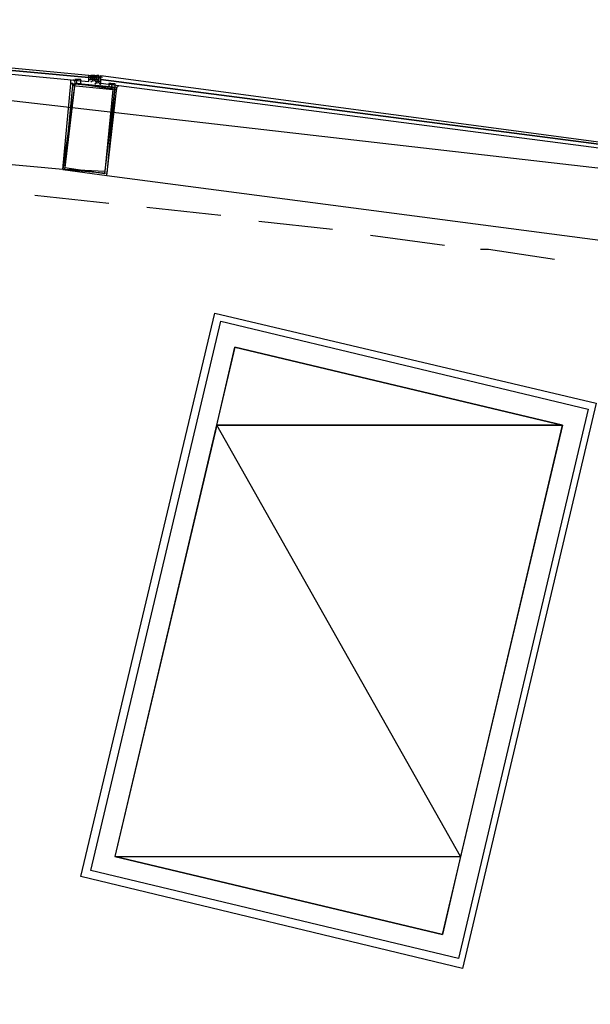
# Model space of a CAD drawing. Header units: feet. Extents: x -79 to 198, y -22 to 181.
# Tile 183 of 203: x 99.2 to 103.01, y 147.26 to 153.83. Entities that reach past the tile are written whole.
import ezdxf

# ---------------------------------------------------------------- set-up
doc = ezdxf.new("R2010")
doc.units = ezdxf.units.FT
for name, color, linetype in [('A-AREA-UNIDAD', 30, 'CONTINUOUS'), ('A-LINEA', 7, 'CONTINUOUS'), ('A-MURO-CONCRETO', 8, 'CONTINUOUS')]:
    doc.layers.add(name, color=color, linetype=linetype)

msp = doc.modelspace()

# ---------------------------------------------------------------- linework, layer by layer
at = {"layer": 'A-AREA-UNIDAD'}
msp.add_lwpolyline([(137.36, 123.1644), (136.128, 134.3822), (134.72, 143.2533), (134.08, 143.3422), (134, 143.5378), (131.2, 144.8178), (130.4, 144.9422), (130.112, 145.2978), (127.28, 146.4533), (126.672, 146.4889), (126.56, 146.7378), (123.648, 147.8222), (122.912, 147.8933), (122.848, 148.0889), (115.968, 150.2222), (115.2, 150.2578), (115.168, 150.4178), (111.968, 151.2178), (111.328, 151.2178), (111.28, 151.3778), (104.032, 152.7289), (95.968, 153.6533), (95.872, 153.1022), (92.4, 153.2622)], dxfattribs=at)
at = {"layer": 'A-LINEA'}
for p, q in [((99.56, 153.4044), (99.56, 153.4044)), ((99.5733, 153.4311), (99.5733, 153.4311)), ((99.5733, 153.4311), (99.5733, 153.4311)), ((99.6667, 153.4578), (99.68, 153.4578)), ((99.6667, 153.4578), (99.6667, 153.4578)), ((99.6667, 153.4444), (99.6667, 153.4444)), ((99.6667, 153.4444), (99.6667, 153.4444)), ((99.6667, 153.4444), (99.6667, 153.4444)), ((99.6667, 153.4444), (99.68, 153.4444)), ((99.6667, 153.4311), (99.6667, 153.4444)), ((99.6667, 153.4444), (99.68, 153.4444)), ((99.6667, 153.4444), (99.6667, 153.4444)), ((99.6667, 153.4444), (99.6667, 153.4444)), ((99.68, 153.4444), (99.6667, 153.4444)), ((99.68, 153.4444), (99.6667, 153.4444)), ((99.6667, 153.4444), (99.6667, 153.4444)), ((99.6667, 153.4311), (99.6667, 153.4311)), ((99.6667, 153.4311), (99.6667, 153.4311)), ((99.6667, 153.4311), (99.68, 153.4311)), ((99.6667, 153.4311), (99.6667, 153.4311)), ((99.6667, 153.4311), (99.6667, 153.4311)), ((99.6667, 153.4178), (99.6667, 153.4311)), ((99.6667, 153.4311), (99.6667, 153.4311)), ((99.6667, 153.4311), (99.68, 153.4311)), ((99.6667, 153.4311), (99.6667, 153.4311)), ((99.6667, 153.4178), (99.6667, 153.4178)), ((99.6667, 153.4178), (99.6667, 153.4178)), ((99.6667, 153.4178), (99.6667, 153.4178)), ((99.6667, 153.4178), (99.6667, 153.4178)), ((99.6667, 153.4178), (99.6667, 153.4178)), ((99.6667, 153.4178), (99.6667, 153.4178)), ((99.6667, 153.4178), (99.6667, 153.4178)), ((99.6768, 153.4525), (99.7346, 153.4471)), ((99.68, 153.4578), (99.68, 153.4578)), ((99.68, 153.4444), (99.68, 153.4578)), ((99.68, 153.4578), (99.68, 153.4578)), ((99.68, 153.4578), (99.68, 153.4578)), ((99.68, 153.4578), (99.6933, 153.4578)), ((99.68, 153.4578), (99.68, 153.4578)), ((99.68, 153.4578), (99.68, 153.4578)), ((99.68, 153.4578), (99.68, 153.4578)), ((99.68, 153.4578), (99.68, 153.4578)), ((99.68, 153.4578), (99.68, 153.4578)), ((99.68, 153.4578), (99.68, 153.4578)), ((99.68, 153.4444), (99.68, 153.4578)), ((99.68, 153.4578), (99.68, 153.4444)), ((99.68, 153.4578), (99.68, 153.4578)), ((99.68, 153.4578), (99.6933, 153.4578)), ((99.68, 153.4578), (99.68, 153.4444)), ((99.68, 153.4578), (99.68, 153.4578)), ((99.68, 153.4578), (99.68, 153.4578)), ((99.68, 153.4578), (99.68, 153.4578)), ((99.68, 153.4578), (99.68, 153.4578)), ((99.6933, 153.4578), (99.68, 153.4578)), ((99.68, 153.4578), (99.68, 153.4578)), ((99.68, 153.4578), (99.68, 153.4578)), ((99.68, 153.4578), (99.68, 153.4578)), ((99.68, 153.4578), (99.68, 153.4578)), ((99.68, 153.4578), (99.68, 153.4578)), ((99.68, 153.4578), (99.68, 153.4578)), ((99.68, 153.4444), (99.68, 153.4444)), ((99.68, 153.4444), (99.6933, 153.4444)), ((99.68, 153.4444), (99.68, 153.4444)), ((99.68, 153.4311), (99.68, 153.4444)), ((99.68, 153.4444), (99.68, 153.4444)), ((99.68, 153.4444), (99.68, 153.4444)), ((99.68, 153.4444), (99.68, 153.4444)), ((99.68, 153.4444), (99.68, 153.4444)), ((99.68, 153.4444), (99.68, 153.4444)), ((99.68, 153.4444), (99.68, 153.4444)), ((99.68, 153.4444), (99.68, 153.4444)), ((99.68, 153.4444), (99.68, 153.4444)), ((99.68, 153.4311), (99.68, 153.4444)), ((99.68, 153.4444), (99.68, 153.4444)), ((99.68, 153.4444), (99.6933, 153.4444)), ((99.68, 153.4444), (99.68, 153.4444)), ((99.68, 153.4444), (99.68, 153.4444)), ((99.68, 153.4444), (99.68, 153.4444)), ((99.68, 153.4444), (99.68, 153.4444)), ((99.68, 153.4311), (99.68, 153.4444)), ((99.68, 153.4444), (99.68, 153.4444)), ((99.68, 153.4444), (99.68, 153.4444)), ((99.68, 153.4444), (99.68, 153.4444)), ((99.68, 153.4444), (99.68, 153.4444)), ((99.68, 153.4444), (99.68, 153.4444)), ((99.68, 153.4444), (99.68, 153.4444)), ((99.68, 153.4444), (99.68, 153.4444)), ((99.68, 153.4444), (99.68, 153.4444)), ((99.68, 153.4444), (99.68, 153.4311)), ((99.68, 153.4444), (99.68, 153.4444)), ((99.68, 153.4444), (99.68, 153.4444)), ((99.68, 153.4311), (99.68, 153.4311)), ((99.68, 153.4311), (99.68, 153.4311)), ((99.68, 153.4311), (99.68, 153.4311)), ((99.68, 153.4311), (99.68, 153.4311)), ((99.68, 153.4311), (99.68, 153.4311)), ((99.68, 153.4311), (99.68, 153.4311)), ((99.68, 153.4311), (99.68, 153.4311)), ((99.68, 153.4311), (99.68, 153.4311)), ((99.68, 153.4311), (99.68, 153.4311)), ((99.68, 153.4311), (99.68, 153.4311)), ((99.68, 153.4311), (99.68, 153.4311)), ((99.68, 153.4311), (99.68, 153.4311)), ((99.68, 153.4311), (99.68, 153.4311)), ((99.68, 153.4311), (99.68, 153.4311)), ((99.68, 153.4311), (99.68, 153.4311)), ((99.6933, 153.4311), (99.68, 153.4311)), ((99.6933, 153.4578), (99.6933, 153.4578)), ((99.7067, 153.4444), (99.6933, 153.4578)), ((99.6933, 153.4578), (99.6933, 153.4578)), ((99.7067, 153.4578), (99.6933, 153.4578)), ((99.7067, 153.4578), (99.6933, 153.4578)), ((99.6933, 153.4578), (99.6933, 153.4578)), ((99.6933, 153.4578), (99.7067, 153.4578)), ((99.6933, 153.4578), (99.6933, 153.4578)), ((99.6933, 153.4578), (99.6933, 153.4578)), ((99.6933, 153.4578), (99.7067, 153.4578)), ((99.6933, 153.4578), (99.6933, 153.4578)), ((99.6933, 153.4578), (99.6933, 153.4578)), ((99.6933, 153.4578), (99.6933, 153.4578)), ((99.6933, 153.4578), (99.6933, 153.4578)), ((99.6933, 153.4578), (99.6933, 153.4578)), ((99.6933, 153.4578), (99.6933, 153.4578)), ((99.6933, 153.4578), (99.6933, 153.4578)), ((99.6933, 153.4578), (99.6933, 153.4578)), ((99.6933, 153.4578), (99.6933, 153.4578)), ((99.6933, 153.4578), (99.6933, 153.4578)), ((99.6933, 153.4578), (99.6933, 153.4578)), ((99.6933, 153.4578), (99.6933, 153.4578)), ((99.6933, 153.4578), (99.6933, 153.4578)), ((99.6933, 153.4578), (99.6933, 153.4578)), ((99.6933, 153.4578), (99.6933, 153.4444)), ((99.7067, 153.4578), (99.6933, 153.4578)), ((99.6933, 153.4578), (99.6933, 153.4578)), ((99.6933, 153.4578), (99.6933, 153.4578)), ((99.6933, 153.4444), (99.6933, 153.4444)), ((99.6933, 153.4444), (99.6933, 153.4444)), ((99.6933, 153.4444), (99.6933, 153.4444)), ((99.6933, 153.4444), (99.6933, 153.4444)), ((99.6933, 153.4444), (99.6933, 153.4444)), ((99.6933, 153.4444), (99.6933, 153.4444)), ((99.6933, 153.4444), (99.6933, 153.4444)), ((99.6933, 153.4444), (99.6933, 153.4444)), ((99.6933, 153.4444), (99.6933, 153.4444)), ((99.6933, 153.4444), (99.6933, 153.4444)), ((99.6933, 153.4444), (99.6933, 153.4444)), ((99.6933, 153.4444), (99.6933, 153.4444)), ((99.6933, 153.4444), (99.6933, 153.4444)), ((99.6933, 153.4444), (99.6933, 153.4444)), ((99.6933, 153.4444), (99.6933, 153.4444)), ((99.6933, 153.4444), (99.6933, 153.4444)), ((99.6933, 153.4444), (99.6933, 153.4444)), ((99.6933, 153.4444), (99.6933, 153.4444)), ((99.6933, 153.4444), (99.6933, 153.4444)), ((99.6933, 153.4444), (99.6933, 153.4444)), ((99.6933, 153.4444), (99.6933, 153.4444)), ((99.6933, 153.4444), (99.6933, 153.4444)), ((99.6933, 153.4444), (99.6933, 153.4444)), ((99.6933, 153.4444), (99.6933, 153.4444)), ((99.6933, 153.4444), (99.6933, 153.4444)), ((99.6933, 153.4444), (99.6933, 153.4444)), ((99.6933, 153.4444), (99.7067, 153.4444)), ((99.6933, 153.4444), (99.7067, 153.4444)), ((99.6933, 153.4444), (99.6933, 153.4311)), ((99.6933, 153.4444), (99.7067, 153.4444)), ((99.6933, 153.4444), (99.6933, 153.4311)), ((99.6933, 153.4444), (99.6933, 153.4444)), ((99.6933, 153.4444), (99.6933, 153.4444)), ((99.6933, 153.4444), (99.6933, 153.4444)), ((99.6933, 153.4444), (99.6933, 153.4444)), ((99.6933, 153.4444), (99.6933, 153.4444)), ((99.6933, 153.4444), (99.6933, 153.4444)), ((99.6933, 153.4444), (99.6933, 153.4444)), ((99.6933, 153.4444), (99.6933, 153.4444)), ((99.6933, 153.4444), (99.6933, 153.4444)), ((99.6933, 153.4444), (99.6933, 153.4444)), ((99.6933, 153.4444), (99.6933, 153.4444)), ((99.6933, 153.4444), (99.6933, 153.4444)), ((99.6933, 153.4444), (99.6933, 153.4444)), ((99.6933, 153.4311), (99.6933, 153.4444)), ((99.6933, 153.4311), (99.7067, 153.4311)), ((99.6933, 153.4311), (99.6933, 153.4311)), ((99.6933, 153.4311), (99.6933, 153.4311)), ((99.6933, 153.4311), (99.7067, 153.4311)), ((99.6933, 153.4311), (99.6933, 153.4311)), ((99.6933, 153.4311), (99.6933, 153.4311)), ((99.6933, 153.4311), (99.6933, 153.4311)), ((99.6933, 153.4311), (99.6933, 153.4311)), ((99.6933, 153.4311), (99.6933, 153.4311)), ((99.6933, 153.4311), (99.6933, 153.4311)), ((99.6933, 153.4311), (99.6933, 153.4311)), ((99.6933, 153.4311), (99.6933, 153.4311)), ((99.6933, 153.4311), (99.6933, 153.4311)), ((99.6933, 153.4311), (99.6933, 153.4311)), ((99.6933, 153.4311), (99.6933, 153.4311)), ((99.6933, 153.4311), (99.6933, 153.4311)), ((99.6933, 153.4311), (99.6933, 153.4311)), ((99.6933, 153.4311), (99.7067, 153.4311)), ((99.6933, 153.4311), (99.6933, 153.4311)), ((99.6933, 153.4311), (99.6933, 153.4311)), ((99.6933, 153.4311), (99.6933, 153.4311)), ((99.6933, 153.4311), (99.6933, 153.4311)), ((99.6933, 153.4311), (99.6933, 153.4311)), ((99.6933, 153.4311), (99.6933, 153.4311)), ((99.6933, 153.4311), (99.6933, 153.4311)), ((99.6933, 153.4311), (99.6933, 153.4311)), ((99.6933, 153.4311), (99.6933, 153.4311)), ((99.6933, 153.4178), (99.6933, 153.4178)), ((99.6933, 153.4178), (99.6933, 153.4178)), ((99.6933, 153.4178), (99.6933, 153.4178)), ((99.6933, 153.4178), (99.6933, 153.4178)), ((99.6933, 153.4178), (99.6933, 153.4178)), ((99.6933, 153.4178), (99.6933, 153.4178)), ((99.6933, 153.4178), (99.6933, 153.4178)), ((99.7007, 153.4539), (99.7582, 153.4464)), ((99.7067, 153.4578), (99.7067, 153.4578)), ((99.7067, 153.4578), (99.7067, 153.4578)), ((99.7067, 153.4578), (99.7067, 153.4578)), ((99.7067, 153.4578), (99.7067, 153.4578)), ((99.7067, 153.4578), (99.7067, 153.4578)), ((99.7067, 153.4578), (99.7067, 153.4578)), ((99.7067, 153.4578), (99.7067, 153.4578)), ((99.7067, 153.4578), (99.7067, 153.4578)), ((99.7067, 153.4578), (99.7067, 153.4578)), ((99.7067, 153.4578), (99.7067, 153.4578)), ((99.7067, 153.4578), (99.7067, 153.4578)), ((99.7067, 153.4578), (99.7067, 153.4444)), ((99.7067, 153.4578), (99.7067, 153.4578)), ((99.7067, 153.4578), (99.72, 153.4578)), ((99.7067, 153.4578), (99.7067, 153.4578)), ((99.7067, 153.4578), (99.7067, 153.4578)), ((99.7067, 153.4578), (99.7067, 153.4444)), ((99.7067, 153.4578), (99.7067, 153.4578)), ((99.7067, 153.4578), (99.7067, 153.4578)), ((99.7067, 153.4578), (99.7067, 153.4578)), ((99.7067, 153.4444), (99.7067, 153.4444)), ((99.7067, 153.4444), (99.7067, 153.4444)), ((99.72, 153.4444), (99.7067, 153.4444)), ((99.7067, 153.4444), (99.7067, 153.4444)), ((99.7067, 153.4444), (99.7067, 153.4444)), ((99.7067, 153.4444), (99.7067, 153.4444)), ((99.7067, 153.4444), (99.7067, 153.4444)), ((99.72, 153.4444), (99.7067, 153.4444)), ((99.7067, 153.4444), (99.7067, 153.4444)), ((99.7067, 153.4444), (99.7067, 153.4444)), ((99.7067, 153.4444), (99.7067, 153.4444)), ((99.72, 153.4444), (99.7067, 153.4444)), ((99.72, 153.4444), (99.7067, 153.4444)), ((99.7067, 153.4444), (99.7067, 153.4444)), ((99.7067, 153.4444), (99.7067, 153.4444)), ((99.7067, 153.4444), (99.7067, 153.4444)), ((99.7067, 153.4444), (99.7067, 153.4444)), ((99.7067, 153.4444), (99.7067, 153.4444)), ((99.7067, 153.4444), (99.7067, 153.4444)), ((99.7067, 153.4444), (99.7067, 153.4311)), ((99.7067, 153.4444), (99.7067, 153.4311)), ((99.7067, 153.4444), (99.7067, 153.4444)), ((99.7067, 153.4444), (99.7067, 153.4444)), ((99.7067, 153.4444), (99.7067, 153.4444)), ((99.7067, 153.4444), (99.7067, 153.4444)), ((99.7067, 153.4444), (99.7067, 153.4444)), ((99.7067, 153.4444), (99.7067, 153.4444)), ((99.7067, 153.4444), (99.7067, 153.4444)), ((99.7067, 153.4311), (99.7067, 153.4444)), ((99.7067, 153.4444), (99.7067, 153.4444)), ((99.7067, 153.4444), (99.7067, 153.4444)), ((99.7067, 153.4444), (99.7067, 153.4444)), ((99.7067, 153.4444), (99.7067, 153.4444)), ((99.7067, 153.4444), (99.7067, 153.4444)), ((99.7067, 153.4444), (99.7067, 153.4444)), ((99.7067, 153.4444), (99.7067, 153.4444)), ((99.7067, 153.4444), (99.7067, 153.4444)), ((99.7067, 153.4444), (99.7067, 153.4444)), ((99.7067, 153.4444), (99.7067, 153.4444)), ((99.7067, 153.4444), (99.7067, 153.4444)), ((99.7067, 153.4444), (99.7067, 153.4444)), ((99.7067, 153.4444), (99.7067, 153.4444)), ((99.7067, 153.4444), (99.7067, 153.4444)), ((99.7067, 153.4444), (99.7067, 153.4444)), ((99.7067, 153.4311), (99.7067, 153.4444)), ((99.7067, 153.4444), (99.7067, 153.4444)), ((99.7067, 153.4444), (99.7067, 153.4444)), ((99.7067, 153.4444), (99.7067, 153.4444)), ((99.7067, 153.4444), (99.7067, 153.4444)), ((99.7067, 153.4444), (99.7067, 153.4444)), ((99.7067, 153.4444), (99.7067, 153.4444)), ((99.7067, 153.4444), (99.7067, 153.4444)), ((99.7067, 153.4444), (99.7067, 153.4444)), ((99.7067, 153.4444), (99.7067, 153.4444)), ((99.7067, 153.4444), (99.7067, 153.4444)), ((99.72, 153.4444), (99.7067, 153.4444)), ((99.7067, 153.4444), (99.7067, 153.4444)), ((99.72, 153.4444), (99.7067, 153.4444)), ((99.7067, 153.4444), (99.7067, 153.4444)), ((99.7067, 153.4311), (99.7067, 153.4311)), ((99.7067, 153.4311), (99.7067, 153.4311)), ((99.7067, 153.4311), (99.7067, 153.4311)), ((99.7067, 153.4311), (99.7067, 153.4311)), ((99.7067, 153.4311), (99.7067, 153.4311)), ((99.7067, 153.4311), (99.7067, 153.4311)), ((99.7067, 153.4311), (99.7067, 153.4311)), ((99.7067, 153.4311), (99.7067, 153.4311)), ((99.7067, 153.4311), (99.7067, 153.4311)), ((99.7067, 153.4311), (99.7067, 153.4311)), ((99.7067, 153.4311), (99.7067, 153.4311)), ((99.7067, 153.4311), (99.7067, 153.4311)), ((99.7067, 153.4311), (99.7067, 153.4311)), ((99.7067, 153.4311), (99.7067, 153.4311)), ((99.7067, 153.4311), (99.7067, 153.4311)), ((99.7067, 153.4311), (99.7067, 153.4311)), ((99.72, 153.4311), (99.7067, 153.4311)), ((99.7067, 153.4311), (99.7067, 153.4311)), ((99.7067, 153.4311), (99.7067, 153.4311)), ((99.7067, 153.4311), (99.7067, 153.4311)), ((99.7067, 153.4311), (99.7067, 153.4311)), ((99.7067, 153.4311), (99.7067, 153.4311)), ((99.7067, 153.4311), (99.7067, 153.4311)), ((99.7067, 153.4311), (99.7067, 153.4311)), ((99.7067, 153.4311), (99.7067, 153.4311)), ((99.7067, 153.4311), (99.7067, 153.4311)), ((99.7067, 153.4311), (99.72, 153.4311)), ((99.7067, 153.4311), (99.7067, 153.4311)), ((99.7067, 153.4311), (99.7067, 153.4311)), ((99.7067, 153.4311), (99.7067, 153.4311)), ((99.7067, 153.4311), (99.7067, 153.4311)), ((99.72, 153.4578), (99.72, 153.4578)), ((99.72, 153.4578), (99.72, 153.4578)), ((99.72, 153.4578), (99.72, 153.4444)), ((99.72, 153.4578), (99.72, 153.4578)), ((99.72, 153.4444), (99.72, 153.4578)), ((99.72, 153.4444), (99.72, 153.4578)), ((99.72, 153.4578), (99.72, 153.4578)), ((99.72, 153.4578), (99.72, 153.4578)), ((99.72, 153.4578), (99.72, 153.4578)), ((99.72, 153.4578), (99.72, 153.4578)), ((99.72, 153.4578), (99.72, 153.4578)), ((99.72, 153.4578), (99.72, 153.4578)), ((99.72, 153.4578), (99.72, 153.4578)), ((99.72, 153.4578), (99.72, 153.4578)), ((99.72, 153.4578), (99.72, 153.4578)), ((99.72, 153.4578), (99.72, 153.4444)), ((99.72, 153.4578), (99.72, 153.4578)), ((99.72, 153.4578), (99.72, 153.4578)), ((99.7333, 153.4578), (99.72, 153.4578)), ((99.72, 153.4444), (99.72, 153.4444)), ((99.72, 153.4444), (99.72, 153.4444)), ((99.72, 153.4444), (99.72, 153.4444)), ((99.72, 153.4444), (99.72, 153.4444)), ((99.72, 153.4444), (99.72, 153.4444)), ((99.72, 153.4444), (99.72, 153.4444)), ((99.72, 153.4444), (99.72, 153.4444)), ((99.72, 153.4444), (99.72, 153.4444)), ((99.72, 153.4444), (99.72, 153.4444)), ((99.72, 153.4444), (99.72, 153.4444)), ((99.72, 153.4444), (99.72, 153.4444)), ((99.72, 153.4444), (99.72, 153.4444)), ((99.72, 153.4444), (99.72, 153.4311)), ((99.72, 153.4444), (99.72, 153.4444)), ((99.72, 153.4444), (99.72, 153.4444)), ((99.72, 153.4444), (99.72, 153.4444)), ((99.72, 153.4444), (99.72, 153.4444)), ((99.72, 153.4444), (99.72, 153.4444)), ((99.72, 153.4444), (99.72, 153.4444)), ((99.72, 153.4444), (99.72, 153.4444)), ((99.72, 153.4444), (99.72, 153.4444)), ((99.72, 153.4444), (99.72, 153.4444)), ((99.72, 153.4444), (99.72, 153.4444)), ((99.72, 153.4444), (99.72, 153.4444)), ((99.72, 153.4444), (99.72, 153.4444)), ((99.72, 153.4444), (99.72, 153.4444)), ((99.72, 153.4444), (99.72, 153.4444)), ((99.72, 153.4444), (99.72, 153.4444)), ((99.72, 153.4444), (99.72, 153.4444)), ((99.72, 153.4444), (99.72, 153.4444)), ((99.72, 153.4444), (99.72, 153.4444)), ((99.72, 153.4444), (99.72, 153.4444)), ((99.72, 153.4444), (99.72, 153.4444)), ((99.72, 153.4444), (99.72, 153.4444)), ((99.72, 153.4444), (99.72, 153.4444)), ((99.72, 153.4444), (99.72, 153.4444)), ((99.72, 153.4444), (99.72, 153.4444)), ((99.72, 153.4444), (99.72, 153.4444)), ((99.72, 153.4444), (99.72, 153.4444)), ((99.72, 153.4444), (99.72, 153.4444)), ((99.72, 153.4444), (99.72, 153.4444)), ((99.72, 153.4444), (99.72, 153.4444)), ((99.72, 153.4444), (99.72, 153.4444)), ((99.72, 153.4444), (99.72, 153.4444)), ((99.72, 153.4444), (99.72, 153.4444)), ((99.72, 153.4444), (99.72, 153.4444)), ((99.72, 153.4444), (99.72, 153.4444)), ((99.72, 153.4444), (99.72, 153.4444)), ((99.72, 153.4444), (99.72, 153.4444)), ((99.72, 153.4444), (99.72, 153.4444)), ((99.72, 153.4444), (99.72, 153.4444)), ((99.72, 153.4311), (99.72, 153.4311)), ((99.72, 153.4311), (99.72, 153.4311)), ((99.72, 153.4311), (99.72, 153.4311)), ((99.72, 153.4311), (99.72, 153.4311)), ((99.72, 153.4311), (99.72, 153.4311)), ((99.72, 153.4311), (99.72, 153.4311)), ((99.72, 153.4311), (99.72, 153.4311)), ((99.72, 153.4311), (99.72, 153.4311)), ((99.72, 153.4311), (99.72, 153.4311)), ((99.72, 153.4311), (99.72, 153.4311)), ((99.72, 153.4311), (99.72, 153.4311)), ((99.72, 153.4311), (99.72, 153.4311)), ((99.72, 153.4311), (99.72, 153.4311)), ((99.72, 153.4311), (99.72, 153.4311)), ((99.72, 153.4311), (99.7333, 153.4311)), ((99.72, 153.4311), (99.72, 153.4311)), ((99.72, 153.4311), (99.7333, 153.4311)), ((99.72, 153.4311), (99.72, 153.4311)), ((99.72, 153.4311), (99.72, 153.4311)), ((99.72, 153.4311), (99.72, 153.4311)), ((99.72, 153.4311), (99.72, 153.4311)), ((99.72, 153.4311), (99.72, 153.4311)), ((99.72, 153.4311), (99.72, 153.4311)), ((99.72, 153.4311), (99.72, 153.4311)), ((99.72, 153.4311), (99.72, 153.4311)), ((99.72, 153.4311), (99.72, 153.4311)), ((99.72, 153.4311), (99.72, 153.4311)), ((99.72, 153.4311), (99.72, 153.4311)), ((99.72, 153.4311), (99.72, 153.4311)), ((99.72, 153.4311), (99.72, 153.4311)), ((99.72, 153.4311), (99.72, 153.4311)), ((99.72, 153.4311), (99.72, 153.4311)), ((99.72, 153.4311), (99.72, 153.4311)), ((99.72, 153.4178), (99.72, 153.4178)), ((99.72, 153.4178), (99.72, 153.4178)), ((99.72, 153.4178), (99.72, 153.4178)), ((99.72, 153.4178), (99.72, 153.4178)), ((99.72, 153.4178), (99.72, 153.4178)), ((99.72, 153.4178), (99.72, 153.4178)), ((99.72, 153.4044), (99.72, 153.4044)), ((99.7333, 153.4578), (99.7333, 153.4578)), ((99.7333, 153.4578), (99.7333, 153.4578)), ((99.7333, 153.4578), (99.7333, 153.4444)), ((99.7333, 153.4578), (99.7333, 153.4578)), ((99.7333, 153.4578), (99.7333, 153.4578)), ((99.7333, 153.4444), (99.7333, 153.4444)), ((99.7333, 153.4444), (99.7333, 153.4444)), ((99.7333, 153.4444), (99.7333, 153.4444)), ((99.7333, 153.4444), (99.7333, 153.4444)), ((99.7333, 153.4444), (99.7333, 153.4444)), ((99.7333, 153.4311), (99.7333, 153.4444)), ((99.7333, 153.4444), (99.7333, 153.4444)), ((99.7333, 153.4444), (99.7333, 153.4311)), ((99.7333, 153.4444), (99.7333, 153.4444)), ((99.7333, 153.4444), (99.7333, 153.4444)), ((99.7333, 153.4444), (99.7333, 153.4444)), ((99.7467, 153.4444), (99.7333, 153.4444)), ((99.7333, 153.4444), (99.7333, 153.4444)), ((99.7333, 153.4311), (99.7333, 153.4444)), ((99.7333, 153.4444), (99.7333, 153.4444)), ((99.7333, 153.4444), (99.7467, 153.4444)), ((99.7333, 153.4444), (99.7333, 153.4444)), ((99.7333, 153.4444), (99.7333, 153.4444)), ((99.7333, 153.4444), (99.7467, 153.4444)), ((99.7333, 153.4444), (99.7333, 153.4444)), ((99.7333, 153.4444), (99.7333, 153.4444)), ((99.7333, 153.4444), (99.7333, 153.4444)), ((99.7333, 153.4444), (99.7333, 153.4444)), ((99.7467, 153.4444), (99.7333, 153.4444)), ((99.7333, 153.4444), (99.7333, 153.4444)), ((99.7333, 153.4444), (99.7333, 153.4444)), ((99.7333, 153.4444), (99.7333, 153.4444)), ((99.7333, 153.4444), (99.7333, 153.4444)), ((99.7333, 153.4444), (99.7333, 153.4444)), ((99.7333, 153.4444), (99.7333, 153.4444)), ((99.7333, 153.4444), (99.7333, 153.4444)), ((99.7333, 153.4444), (99.7333, 153.4444)), ((99.7333, 153.4444), (99.7333, 153.4444)), ((99.7333, 153.4444), (99.7333, 153.4444)), ((99.7333, 153.4444), (99.7467, 153.4444)), ((99.7333, 153.4444), (99.7467, 153.4444)), ((99.7333, 153.4444), (99.7467, 153.4444)), ((99.7333, 153.4444), (99.7467, 153.4444)), ((99.7333, 153.4311), (99.7333, 153.4311)), ((99.7333, 153.4311), (99.7333, 153.4311)), ((99.7333, 153.4311), (99.7333, 153.4311)), ((99.7333, 153.4311), (99.7333, 153.4311)), ((99.7333, 153.4311), (99.7333, 153.4311)), ((99.7333, 153.4311), (99.7333, 153.4311)), ((99.7333, 153.4311), (99.7333, 153.4311)), ((99.7333, 153.4311), (99.7333, 153.4311)), ((99.7333, 153.4311), (99.7333, 153.4311)), ((99.7333, 153.4311), (99.7333, 153.4311)), ((99.7333, 153.4311), (99.7333, 153.4311)), ((99.7333, 153.4311), (99.7333, 153.4311)), ((99.7333, 153.4311), (99.7333, 153.4311)), ((99.7333, 153.4311), (99.7333, 153.4311)), ((99.7333, 153.4311), (99.7333, 153.4311)), ((99.7333, 153.4311), (99.7333, 153.4311)), ((99.7333, 153.4311), (99.7333, 153.4311)), ((99.7333, 153.4178), (99.7333, 153.4311)), ((99.7333, 153.4311), (99.7333, 153.4311)), ((99.7333, 153.4311), (99.7333, 153.4311)), ((99.7333, 153.4311), (99.7333, 153.4311)), ((99.7333, 153.4311), (99.7333, 153.4311)), ((99.7333, 153.4311), (99.7333, 153.4311)), ((99.7333, 153.4311), (99.7333, 153.4311)), ((99.7333, 153.4311), (99.7333, 153.4311)), ((99.7333, 153.4311), (99.7333, 153.4311)), ((99.7333, 153.4311), (99.7333, 153.4311)), ((99.7333, 153.4311), (99.7333, 153.4311)), ((99.7333, 153.4311), (99.7333, 153.4311)), ((99.7333, 153.4178), (99.7333, 153.4178)), ((99.7333, 153.4178), (99.7333, 153.4178)), ((99.7333, 153.4178), (99.7333, 153.4178)), ((99.7467, 153.4178), (99.7333, 153.4178)), ((99.7333, 153.4178), (99.7333, 153.4178)), ((99.7467, 153.4178), (99.7333, 153.4178)), ((99.7467, 153.4178), (99.7333, 153.4178)), ((99.7467, 153.4178), (99.7333, 153.4178)), ((99.7467, 153.4444), (99.7467, 153.4578)), ((99.7467, 153.4578), (99.7467, 153.4578)), ((99.7467, 153.4578), (99.7467, 153.4578)), ((99.7467, 153.4578), (99.7467, 153.4444)), ((99.7467, 153.4578), (99.7467, 153.4578)), ((99.7467, 153.4444), (99.7467, 153.4444)), ((99.7467, 153.4444), (99.7467, 153.4444)), ((99.7467, 153.4444), (99.7467, 153.4444)), ((99.7467, 153.4444), (99.7467, 153.4444)), ((99.7467, 153.4444), (99.7467, 153.4444)), ((99.7467, 153.4444), (99.7467, 153.4444)), ((99.7467, 153.4444), (99.7467, 153.4444)), ((99.7467, 153.4444), (99.7467, 153.4444)), ((99.7467, 153.4444), (99.7467, 153.4444)), ((99.7467, 153.4444), (99.7467, 153.4444)), ((99.7467, 153.4444), (99.7467, 153.4444)), ((99.7467, 153.4444), (99.7467, 153.4444)), ((99.7467, 153.4444), (99.7467, 153.4444)), ((99.7467, 153.4311), (99.7467, 153.4311)), ((99.7467, 153.4311), (99.7467, 153.4311)), ((99.7467, 153.4311), (99.7467, 153.4311)), ((99.7467, 153.4311), (99.7467, 153.4311)), ((99.7467, 153.4311), (99.7467, 153.4311)), ((99.7467, 153.4311), (99.7467, 153.4311)), ((99.7467, 153.4311), (99.7467, 153.4311)), ((99.7467, 153.4311), (99.7467, 153.4311)), ((99.7467, 153.4311), (99.7467, 153.4311)), ((99.7467, 153.4311), (99.7467, 153.4311)), ((99.7467, 153.4311), (99.7467, 153.4311)), ((99.7467, 153.4311), (99.7467, 153.4311)), ((99.7467, 153.4311), (99.7467, 153.4311)), ((99.7467, 153.4311), (99.7467, 153.4311)), ((99.7467, 153.4178), (99.7467, 153.4178)), ((99.7467, 153.4178), (99.7467, 153.4178)), ((99.7467, 153.4044), (99.7467, 153.4178)), ((99.7467, 153.4178), (99.7467, 153.4178)), ((99.7467, 153.4178), (99.7467, 153.4178)), ((99.7467, 153.4178), (99.7467, 153.4178)), ((99.7467, 153.4178), (99.7467, 153.4178)), ((99.7467, 153.4178), (99.7467, 153.4178)), ((99.7467, 153.4044), (99.7467, 153.4044)), ((99.84, 153.4044), (99.84, 153.4044)), ((99.8533, 153.4044), (99.8533, 153.4044)), ((99.8133, 153.3778), (99.8133, 153.3778)), ((99.8267, 153.3778), (99.8267, 153.3778)), ((99.84, 153.3911), (99.84, 153.3911)), ((99.8533, 153.3911), (99.8533, 153.3911)), ((99.4933, 152.8311), (95.8, 153.1778)), ((99.7867, 152.7911), (103.4533, 152.3111)), ((99.8, 152.6044), (99.3067, 152.6578)), ((100.5467, 152.5244), (100.0533, 152.5778)), ((101.2933, 152.4311), (100.8, 152.4844)), ((102.04, 152.3244), (101.5467, 152.3911))]:
    msp.add_line(p, q, dxfattribs=at)
for points in [[(99.6667, 153.4311), (99.6667, 153.4444), (95.7467, 153.8044), (95.7333, 153.8044), (95.7333, 153.7911), (95.7467, 153.7911), (99.6667, 153.4178), (99.6667, 153.4311)], [(99.6667, 153.4578), (95.7467, 153.8311), (95.7467, 153.8178), (95.7467, 153.8044), (99.6667, 153.4444), (99.6667, 153.4578)], [(99.4933, 152.8311), (99.7867, 152.7911), (99.8533, 153.3778), (99.5733, 153.4044), (99.4933, 152.8311)], [(99.7867, 152.8044), (99.4933, 152.8311), (99.5467, 153.4044), (99.84, 153.3778), (99.7867, 152.8044)], [(99.5067, 152.8444), (99.7733, 152.8044), (99.84, 153.3644), (99.5733, 153.4044), (99.5067, 152.8444)], [(99.56, 153.3911), (99.56, 153.4044), (99.56, 153.4044), (99.56, 153.4044), (99.56, 153.4044), (99.56, 153.4044), (99.5467, 153.4044), (99.5467, 153.4044), (99.5467, 153.4311), (99.5467, 153.4311), (99.5467, 153.4311)], [(99.56, 153.4311), (99.5733, 153.4178), (99.5733, 153.4178), (99.5733, 153.4044), (99.5733, 153.4044), (99.5733, 153.4044), (99.5733, 153.4044), (99.5733, 153.4044), (99.5867, 153.4044), (99.5867, 153.4044), (99.5867, 153.4044), (99.5867, 153.4044), (99.5867, 153.4044), (99.5867, 153.4044), (99.5867, 153.4044), (99.6133, 153.4044), (99.6133, 153.4044), (99.6133, 153.4311), (99.6133, 153.4311), (99.6, 153.4311), (99.6, 153.4311)], [(99.56, 153.4311), (99.56, 153.4311), (99.56, 153.4311)], [(99.56, 153.3911), (99.5733, 153.4044), (99.5733, 153.4044), (99.5733, 153.4044), (99.5733, 153.4044), (99.5733, 153.4044), (99.5867, 153.4044), (99.5867, 153.4044), (99.5867, 153.4311), (99.5867, 153.4311), (99.5867, 153.4311)], [(99.6, 153.4311), (99.5867, 153.4311), (99.5867, 153.4311), (99.5733, 153.4311), (99.5733, 153.4311), (99.5733, 153.4311)], [(99.68, 153.4578), (99.68, 153.4578), (99.68, 153.4444), (99.6667, 153.4444)], [(99.6667, 153.4178), (99.6667, 153.4311), (99.6667, 153.4444), (99.6667, 153.4578)], [(99.7199, 153.4093), (99.7024, 153.431), (99.6802, 153.4142)], [(99.6933, 153.4578), (99.7067, 153.4578), (99.6933, 153.4578)], [(99.6933, 153.4578), (99.6933, 153.4444), (99.6933, 153.4311), (99.6933, 153.4178)], [(99.6933, 153.4444), (99.6933, 153.4444), (99.6933, 153.4578)], [(99.6933, 153.4444), (99.6933, 153.4311), (99.6933, 153.4444)], [(99.72, 153.4311), (99.72, 153.4444), (99.7067, 153.4444)], [(99.72, 153.4311), (99.72, 153.4444), (99.7067, 153.4444)], [(99.7466, 153.3964), (99.7287, 153.4177), (99.7068, 153.4004)], [(99.72, 153.4578), (99.72, 153.4444), (99.72, 153.4311)], [(99.72, 153.4578), (99.72, 153.4444), (99.72, 153.4311), (99.72, 153.4178), (99.72, 153.4044)], [(99.72, 153.4444), (99.72, 153.4444), (99.72, 153.4311)], [(99.7467, 153.4444), (99.7467, 153.4444), (99.7333, 153.4444), (99.7333, 153.4578)], [(99.7467, 153.4578), (103.6533, 152.9378), (103.6667, 152.9378), (103.6667, 152.9244), (103.6533, 152.9244), (99.7467, 153.4311), (99.7467, 153.4578)], [(99.7467, 153.4044), (99.7467, 153.4178), (99.7467, 153.4311), (99.7467, 153.4444), (99.7467, 153.4578)], [(99.7467, 153.4311), (103.6533, 152.9244), (103.6533, 152.9111), (103.6533, 152.8978), (99.7467, 153.4044), (99.7467, 153.4178), (99.7467, 153.4311)], [(99.8133, 153.4044), (99.8133, 153.4044), (99.8, 153.4044), (99.8, 153.4044), (99.8, 153.3911), (99.8, 153.3911), (99.8133, 153.3778), (99.8133, 153.3778), (99.8133, 153.3778), (99.8133, 153.3778), (99.8133, 153.3778), (99.8133, 153.3778)], [(99.8267, 153.4044), (99.8267, 153.4044), (99.8267, 153.4044), (99.8267, 153.4044), (99.8133, 153.3778), (99.8133, 153.3778), (99.84, 153.3778), (99.84, 153.3778), (99.84, 153.3778), (99.84, 153.3778), (99.84, 153.3644), (99.84, 153.3644), (99.84, 153.3644), (99.8533, 153.3644), (99.8533, 153.3644), (99.8533, 153.3644), (99.8533, 153.3778), (99.8533, 153.3778), (99.8533, 153.3778), (99.8533, 153.3778), (99.8667, 153.3911), (99.8667, 153.3911)], [(99.8133, 153.4044), (99.8267, 153.4044), (99.8267, 153.4044), (99.84, 153.4044), (99.84, 153.4044), (99.84, 153.4044), (99.84, 153.3778), (99.84, 153.3778), (99.8267, 153.3778), (99.8267, 153.3778), (99.8267, 153.3778), (99.8267, 153.3778), (99.8267, 153.3778), (99.8267, 153.3778), (99.8267, 153.3778)], [(99.7733, 152.8178), (99.5067, 152.8311), (99.56, 153.3911), (99.8267, 153.3644), (99.7733, 152.8178)], [(99.8267, 153.3778), (99.8267, 153.3778), (99.8267, 153.3778)], [(102.7733, 152.2311), (102.3333, 152.2978), (102.28, 152.2978)], [(100.5067, 151.8711), (103.0533, 151.2711), (102.16, 147.4978), (99.6133, 148.1111), (100.5067, 151.8711)], [(100.5467, 151.8178), (103, 151.2311), (102.1333, 147.5644), (99.68, 148.1511), (100.5467, 151.8178)], [(102.0267, 147.7244), (102.8267, 151.1244), (100.64, 151.6444), (99.84, 148.2444), (102.0267, 147.7244)]]:
    msp.add_lwpolyline(points, dxfattribs=at)
for points in [[(99.56, 153.4044), (99.56, 153.4044), (99.56, 153.4044), (99.56, 153.4044)], [(99.5867, 153.4044), (99.5867, 153.4044), (99.5867, 153.4044), (99.5867, 153.4044)], [(99.84, 153.3778), (99.84, 153.3778), (99.84, 153.3644), (99.84, 153.3644)]]:
    msp.add_lwpolyline(points, close=True, dxfattribs=at)
at = {"layer": 'A-MURO-CONCRETO'}
for points in [[(100.64, 151.6444), (102.8267, 151.1244), (100.52, 151.1244), (100.64, 151.6444), (100.64, 151.6444)], [(100.52, 151.1244), (99.84, 148.2444), (102.1467, 148.2444), (100.52, 151.1244)], [(100.52, 151.1244), (102.8267, 151.1244), (102.1467, 148.2444), (100.52, 151.1244), (100.52, 151.1244)], [(99.84, 148.2444), (102.1467, 148.2444), (102.0267, 147.7244), (99.84, 148.2444), (99.84, 148.2444)]]:
    msp.add_lwpolyline(points, dxfattribs=at)

doc.saveas('drawing.dxf')
